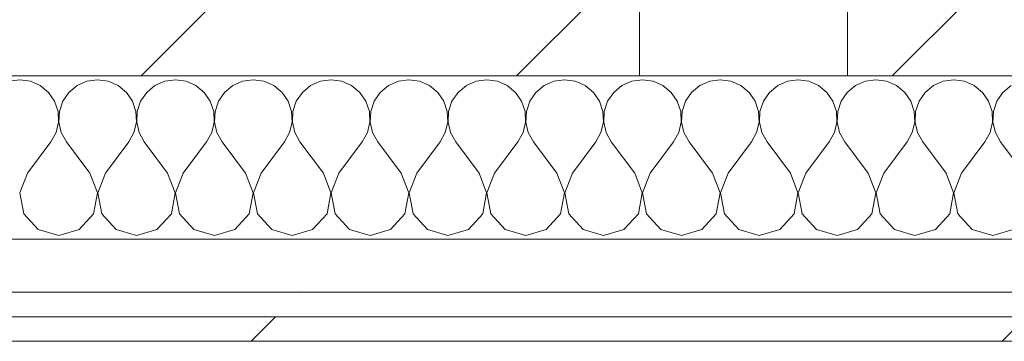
# Model space of a CAD drawing. Header units: millimetres. Extents: x -30280 to 19093, y -18706 to 4378.
# Tile 111 of 142: x -12800 to -12559, y -12560 to -12481. Entities that reach past the tile are written whole.
import ezdxf

# ---------------------------------------------------------------- set-up
doc = ezdxf.new("R2010")
doc.units = ezdxf.units.MM
doc.header["$MEASUREMENT"] = 0
doc.linetypes.add('Wipeout_Contour', pattern=[1000, 0, -1000])
doc.layers.add('10_ESTR_Pilars', color=7, linetype='Continuous')
doc.layers.add('Nuevo_08_E_Envans secs', color=7, linetype='Continuous')
for name, color, linetype, lineweight in [('10_ESTR_Pilars_Pluma_Nº__28', 7, 'Continuous', 20), ('10_ESTR_Pilars_Pluma_Nº__42', 8, 'Continuous', 25), ('Nuevo_08_E_Envans secs_Pluma_Nº__1', 7, 'Continuous', 5)]:
    doc.layers.add(name, color=color, linetype=linetype, lineweight=lineweight)
for name, color, linetype, lineweight, true_color in [('Nuevo_08_E_Envans secs_Pluma_Nº__102', 7, 'Continuous', 5, 0xcccccc), ('Nuevo_08_E_Envans secs_Pluma_Nº__171', 171, 'Continuous', 13, 0xaaaaff), ('Nuevo_08_E_Envans secs_Pluma_Nº__177', 7, 'Continuous', 15, 0xf7e046)]:
    doc.layers.add(name, color=color, linetype=linetype, lineweight=lineweight, true_color=true_color)
pattern_1 = [(45, (0, 0), (-183.8478, 183.8478), [195, -65]), (45, (7e-14, 183.85), (-183.8478, 183.8478), [195, -65])]
pattern_2 = [(45, (0, 0), (-45.96194, 45.96194), [])]

# ---------------------------------------------------------------- blocks, each defined once
blk = doc.blocks.new('*X405')
at = {"layer": 'Nuevo_08_E_Envans secs_Pluma_Nº__102', "color": 254, "linetype": 'Continuous', "lineweight": 5, "true_color": 0xcccccc}
for p, q in [((-12800, -12495.51), (-12802.6, -12495.88)), ((-12797.4, -12495.88), (-12800, -12495.51)), ((-12794.99, -12496.94), (-12797.4, -12495.88)), ((-12792.97, -12498.61), (-12794.99, -12496.94)), ((-12785.96, -12496.94), (-12787.98, -12498.61)), ((-12783.55, -12495.88), (-12785.96, -12496.94)), ((-12780.95, -12495.51), (-12783.55, -12495.88)), ((-12778.35, -12495.88), (-12780.95, -12495.51)), ((-12775.95, -12496.94), (-12778.35, -12495.88)), ((-12773.92, -12498.61), (-12775.95, -12496.94)), ((-12766.91, -12496.94), (-12768.94, -12498.61)), ((-12764.51, -12495.88), (-12766.91, -12496.94)), ((-12761.9, -12495.51), (-12764.51, -12495.88)), ((-12759.3, -12495.88), (-12761.9, -12495.51)), ((-12756.9, -12496.94), (-12759.3, -12495.88)), ((-12754.87, -12498.61), (-12756.9, -12496.94)), ((-12747.86, -12496.94), (-12749.89, -12498.61)), ((-12745.46, -12495.88), (-12747.86, -12496.94)), ((-12742.86, -12495.51), (-12745.46, -12495.88)), ((-12740.25, -12495.88), (-12742.86, -12495.51)), ((-12737.85, -12496.94), (-12740.25, -12495.88)), ((-12735.83, -12498.61), (-12737.85, -12496.94)), ((-12728.82, -12496.94), (-12730.84, -12498.61)), ((-12726.41, -12495.88), (-12728.82, -12496.94)), ((-12723.81, -12495.51), (-12726.41, -12495.88)), ((-12721.21, -12495.88), (-12723.81, -12495.51)), ((-12718.8, -12496.94), (-12721.21, -12495.88)), ((-12716.78, -12498.61), (-12718.8, -12496.94)), ((-12709.77, -12496.94), (-12711.79, -12498.61)), ((-12707.36, -12495.88), (-12709.77, -12496.94)), ((-12704.76, -12495.51), (-12707.36, -12495.88)), ((-12702.16, -12495.88), (-12704.76, -12495.51)), ((-12699.75, -12496.94), (-12702.16, -12495.88)), ((-12697.73, -12498.61), (-12699.75, -12496.94)), ((-12690.72, -12496.94), (-12692.74, -12498.61)), ((-12688.32, -12495.88), (-12690.72, -12496.94)), ((-12685.71, -12495.51), (-12688.32, -12495.88)), ((-12683.11, -12495.88), (-12685.71, -12495.51)), ((-12680.71, -12496.94), (-12683.11, -12495.88)), ((-12678.68, -12498.61), (-12680.71, -12496.94)), ((-12671.67, -12496.94), (-12673.7, -12498.61)), ((-12669.27, -12495.88), (-12671.67, -12496.94)), ((-12666.67, -12495.51), (-12669.27, -12495.88)), ((-12664.06, -12495.88), (-12666.67, -12495.51)), ((-12661.66, -12496.94), (-12664.06, -12495.88)), ((-12659.64, -12498.61), (-12661.66, -12496.94)), ((-12652.63, -12496.94), (-12654.65, -12498.61)), ((-12650.22, -12495.88), (-12652.63, -12496.94)), ((-12647.62, -12495.51), (-12650.22, -12495.88)), ((-12645.02, -12495.88), (-12647.62, -12495.51)), ((-12642.61, -12496.94), (-12645.02, -12495.88)), ((-12640.59, -12498.61), (-12642.61, -12496.94)), ((-12633.58, -12496.94), (-12635.6, -12498.61)), ((-12631.17, -12495.88), (-12633.58, -12496.94)), ((-12628.57, -12495.51), (-12631.17, -12495.88)), ((-12625.97, -12495.88), (-12628.57, -12495.51)), ((-12623.56, -12496.94), (-12625.97, -12495.88)), ((-12621.54, -12498.61), (-12623.56, -12496.94)), ((-12614.53, -12496.94), (-12616.55, -12498.61)), ((-12612.13, -12495.88), (-12614.53, -12496.94)), ((-12609.52, -12495.51), (-12612.13, -12495.88)), ((-12606.92, -12495.88), (-12609.52, -12495.51)), ((-12604.52, -12496.94), (-12606.92, -12495.88)), ((-12602.49, -12498.61), (-12604.52, -12496.94)), ((-12595.48, -12496.94), (-12597.51, -12498.61)), ((-12593.08, -12495.88), (-12595.48, -12496.94)), ((-12590.48, -12495.51), (-12593.08, -12495.88)), ((-12587.87, -12495.88), (-12590.48, -12495.51)), ((-12585.47, -12496.94), (-12587.87, -12495.88)), ((-12583.45, -12498.61), (-12585.47, -12496.94)), ((-12576.44, -12496.94), (-12578.46, -12498.61)), ((-12574.03, -12495.88), (-12576.44, -12496.94)), ((-12571.43, -12495.51), (-12574.03, -12495.88)), ((-12568.83, -12495.88), (-12571.43, -12495.51)), ((-12566.42, -12496.94), (-12568.83, -12495.88)), ((-12564.4, -12498.61), (-12566.42, -12496.94)), ((-12557.39, -12496.94), (-12559.41, -12498.61)), ((-12791.48, -12500.78), (-12792.97, -12498.61)), ((-12787.98, -12498.61), (-12789.47, -12500.78)), ((-12772.43, -12500.78), (-12773.92, -12498.61)), ((-12768.94, -12498.61), (-12770.42, -12500.78)), ((-12753.39, -12500.78), (-12754.87, -12498.61)), ((-12749.89, -12498.61), (-12751.38, -12500.78)), ((-12734.34, -12500.78), (-12735.83, -12498.61)), ((-12730.84, -12498.61), (-12732.33, -12500.78)), ((-12715.29, -12500.78), (-12716.78, -12498.61)), ((-12711.79, -12498.61), (-12713.28, -12500.78)), ((-12696.24, -12500.78), (-12697.73, -12498.61)), ((-12692.74, -12498.61), (-12694.23, -12500.78)), ((-12677.2, -12500.78), (-12678.68, -12498.61)), ((-12673.7, -12498.61), (-12675.19, -12500.78)), ((-12658.15, -12500.78), (-12659.64, -12498.61)), ((-12654.65, -12498.61), (-12656.14, -12500.78)), ((-12639.1, -12500.78), (-12640.59, -12498.61)), ((-12635.6, -12498.61), (-12637.09, -12500.78)), ((-12620.05, -12500.78), (-12621.54, -12498.61)), ((-12616.55, -12498.61), (-12618.04, -12500.78)), ((-12601.01, -12500.78), (-12602.49, -12498.61)), ((-12597.51, -12498.61), (-12598.99, -12500.78)), ((-12581.96, -12500.78), (-12583.45, -12498.61)), ((-12578.46, -12498.61), (-12579.95, -12500.78)), ((-12562.91, -12500.78), (-12564.4, -12498.61)), ((-12559.41, -12498.61), (-12560.9, -12500.78)), ((-12790.64, -12503.27), (-12791.48, -12500.78)), ((-12789.47, -12500.78), (-12790.31, -12503.27)), ((-12771.59, -12503.27), (-12772.43, -12500.78)), ((-12770.42, -12500.78), (-12771.26, -12503.27)), ((-12752.55, -12503.27), (-12753.39, -12500.78)), ((-12751.38, -12500.78), (-12752.22, -12503.27)), ((-12733.5, -12503.27), (-12734.34, -12500.78)), ((-12732.33, -12500.78), (-12733.17, -12503.27)), ((-12714.45, -12503.27), (-12715.29, -12500.78)), ((-12713.28, -12500.78), (-12714.12, -12503.27)), ((-12695.4, -12503.27), (-12696.24, -12500.78)), ((-12694.23, -12500.78), (-12695.07, -12503.27)), ((-12676.36, -12503.27), (-12677.2, -12500.78)), ((-12675.19, -12500.78), (-12676.02, -12503.27)), ((-12657.31, -12503.27), (-12658.15, -12500.78)), ((-12656.14, -12500.78), (-12656.98, -12503.27)), ((-12638.26, -12503.27), (-12639.1, -12500.78)), ((-12637.09, -12500.78), (-12637.93, -12503.27)), ((-12619.21, -12503.27), (-12620.05, -12500.78)), ((-12618.04, -12500.78), (-12618.88, -12503.27)), ((-12600.17, -12503.27), (-12601.01, -12500.78)), ((-12598.99, -12500.78), (-12599.83, -12503.27)), ((-12581.12, -12503.27), (-12581.96, -12500.78)), ((-12579.95, -12500.78), (-12580.79, -12503.27)), ((-12562.07, -12503.27), (-12562.91, -12500.78)), ((-12560.9, -12500.78), (-12561.74, -12503.27)), ((-12790.51, -12505.89), (-12790.64, -12503.27)), ((-12790.31, -12503.27), (-12790.44, -12505.89)), ((-12771.47, -12505.89), (-12771.59, -12503.27)), ((-12771.26, -12503.27), (-12771.39, -12505.89)), ((-12752.42, -12505.89), (-12752.55, -12503.27)), ((-12752.22, -12503.27), (-12752.34, -12505.89)), ((-12733.37, -12505.89), (-12733.5, -12503.27)), ((-12733.17, -12503.27), (-12733.29, -12505.89)), ((-12714.32, -12505.89), (-12714.45, -12503.27)), ((-12714.12, -12503.27), (-12714.25, -12505.89)), ((-12695.28, -12505.89), (-12695.4, -12503.27)), ((-12695.07, -12503.27), (-12695.2, -12505.89)), ((-12676.23, -12505.89), (-12676.36, -12503.27)), ((-12676.02, -12503.27), (-12676.15, -12505.89)), ((-12657.18, -12505.89), (-12657.31, -12503.27)), ((-12656.98, -12503.27), (-12657.1, -12505.89)), ((-12638.13, -12505.89), (-12638.26, -12503.27)), ((-12637.93, -12503.27), (-12638.06, -12505.89)), ((-12619.09, -12505.89), (-12619.21, -12503.27)), ((-12618.88, -12503.27), (-12619.01, -12505.89)), ((-12600.04, -12505.89), (-12600.17, -12503.27)), ((-12599.83, -12503.27), (-12599.96, -12505.89)), ((-12580.99, -12505.89), (-12581.12, -12503.27)), ((-12580.79, -12503.27), (-12580.91, -12505.89)), ((-12561.94, -12505.89), (-12562.07, -12503.27)), ((-12561.74, -12503.27), (-12561.87, -12505.89)), ((-12791.11, -12508.45), (-12790.51, -12505.89)), ((-12790.44, -12505.89), (-12789.84, -12508.45)), ((-12772.06, -12508.45), (-12771.47, -12505.89)), ((-12771.39, -12505.89), (-12770.8, -12508.45)), ((-12753.01, -12508.45), (-12752.42, -12505.89)), ((-12752.34, -12505.89), (-12751.75, -12508.45)), ((-12733.97, -12508.45), (-12733.37, -12505.89)), ((-12733.29, -12505.89), (-12732.7, -12508.45)), ((-12714.92, -12508.45), (-12714.32, -12505.89)), ((-12714.25, -12505.89), (-12713.65, -12508.45)), ((-12695.87, -12508.45), (-12695.28, -12505.89)), ((-12695.2, -12505.89), (-12694.6, -12508.45)), ((-12676.82, -12508.45), (-12676.23, -12505.89)), ((-12676.15, -12505.89), (-12675.56, -12508.45)), ((-12657.78, -12508.45), (-12657.18, -12505.89)), ((-12657.1, -12505.89), (-12656.51, -12508.45)), ((-12638.73, -12508.45), (-12638.13, -12505.89)), ((-12638.06, -12505.89), (-12637.46, -12508.45)), ((-12619.68, -12508.45), (-12619.09, -12505.89)), ((-12619.01, -12505.89), (-12618.41, -12508.45)), ((-12600.63, -12508.45), (-12600.04, -12505.89)), ((-12599.96, -12505.89), (-12599.37, -12508.45)), ((-12581.59, -12508.45), (-12580.99, -12505.89)), ((-12580.91, -12505.89), (-12580.32, -12508.45)), ((-12562.54, -12508.45), (-12561.94, -12505.89)), ((-12561.87, -12505.89), (-12561.27, -12508.45)), ((-12792.38, -12510.75), (-12791.11, -12508.45)), ((-12789.84, -12508.45), (-12788.57, -12510.75)), ((-12773.33, -12510.75), (-12772.06, -12508.45)), ((-12770.8, -12508.45), (-12769.52, -12510.75)), ((-12754.29, -12510.75), (-12753.01, -12508.45)), ((-12751.75, -12508.45), (-12750.48, -12510.75)), ((-12735.24, -12510.75), (-12733.97, -12508.45)), ((-12732.7, -12508.45), (-12731.43, -12510.75)), ((-12716.19, -12510.75), (-12714.92, -12508.45)), ((-12713.65, -12508.45), (-12712.38, -12510.75)), ((-12697.14, -12510.75), (-12695.87, -12508.45)), ((-12694.6, -12508.45), (-12693.33, -12510.75)), ((-12678.1, -12510.75), (-12676.82, -12508.45)), ((-12675.56, -12508.45), (-12674.29, -12510.75)), ((-12659.05, -12510.75), (-12657.78, -12508.45)), ((-12656.51, -12508.45), (-12655.24, -12510.75)), ((-12640, -12510.75), (-12638.73, -12508.45)), ((-12637.46, -12508.45), (-12636.19, -12510.75)), ((-12620.95, -12510.75), (-12619.68, -12508.45)), ((-12618.41, -12508.45), (-12617.14, -12510.75)), ((-12601.9, -12510.75), (-12600.63, -12508.45)), ((-12599.37, -12508.45), (-12598.1, -12510.75)), ((-12582.86, -12510.75), (-12581.59, -12508.45)), ((-12580.32, -12508.45), (-12579.05, -12510.75)), ((-12563.81, -12510.75), (-12562.54, -12508.45)), ((-12561.27, -12508.45), (-12560, -12510.75)), ((-12798.1, -12518.37), (-12792.38, -12510.75)), ((-12782.86, -12518.37), (-12788.57, -12510.75)), ((-12779.05, -12518.37), (-12773.33, -12510.75)), ((-12763.81, -12518.37), (-12769.52, -12510.75)), ((-12760, -12518.37), (-12754.29, -12510.75)), ((-12744.76, -12518.37), (-12750.48, -12510.75)), ((-12740.95, -12518.37), (-12735.24, -12510.75)), ((-12725.71, -12518.37), (-12731.43, -12510.75)), ((-12721.9, -12518.37), (-12716.19, -12510.75)), ((-12706.67, -12518.37), (-12712.38, -12510.75)), ((-12702.86, -12518.37), (-12697.14, -12510.75)), ((-12687.62, -12518.37), (-12693.33, -12510.75)), ((-12683.81, -12518.37), (-12678.1, -12510.75)), ((-12668.57, -12518.37), (-12674.29, -12510.75)), ((-12664.76, -12518.37), (-12659.05, -12510.75)), ((-12649.52, -12518.37), (-12655.24, -12510.75)), ((-12645.71, -12518.37), (-12640, -12510.75)), ((-12630.48, -12518.37), (-12636.19, -12510.75)), ((-12626.67, -12518.37), (-12620.95, -12510.75)), ((-12611.43, -12518.37), (-12617.14, -12510.75)), ((-12607.62, -12518.37), (-12601.9, -12510.75)), ((-12592.38, -12518.37), (-12598.1, -12510.75)), ((-12588.57, -12518.37), (-12582.86, -12510.75)), ((-12573.33, -12518.37), (-12579.05, -12510.75)), ((-12569.52, -12518.37), (-12563.81, -12510.75)), ((-12554.29, -12518.37), (-12560, -12510.75)), ((-12798.1, -12518.37), (-12799.96, -12523.23)), ((-12780.99, -12523.23), (-12782.86, -12518.37)), ((-12779.05, -12518.37), (-12780.91, -12523.23)), ((-12761.94, -12523.23), (-12763.81, -12518.37)), ((-12760, -12518.37), (-12761.87, -12523.23)), ((-12742.9, -12523.23), (-12744.76, -12518.37)), ((-12740.95, -12518.37), (-12742.82, -12523.23)), ((-12723.85, -12523.23), (-12725.71, -12518.37)), ((-12721.9, -12518.37), (-12723.77, -12523.23)), ((-12704.8, -12523.23), (-12706.67, -12518.37)), ((-12702.86, -12518.37), (-12704.72, -12523.23)), ((-12685.75, -12523.23), (-12687.62, -12518.37)), ((-12683.81, -12518.37), (-12685.68, -12523.23)), ((-12666.71, -12523.23), (-12668.57, -12518.37)), ((-12664.76, -12518.37), (-12666.63, -12523.23)), ((-12647.66, -12523.23), (-12649.52, -12518.37)), ((-12645.71, -12518.37), (-12647.58, -12523.23)), ((-12628.61, -12523.23), (-12630.48, -12518.37)), ((-12626.67, -12518.37), (-12628.53, -12523.23)), ((-12609.56, -12523.23), (-12611.43, -12518.37)), ((-12607.62, -12518.37), (-12609.49, -12523.23)), ((-12590.51, -12523.23), (-12592.38, -12518.37)), ((-12588.57, -12518.37), (-12590.44, -12523.23)), ((-12571.47, -12523.23), (-12573.33, -12518.37)), ((-12569.52, -12518.37), (-12571.39, -12523.23)), ((-12799.96, -12523.23), (-12798.99, -12528.34)), ((-12781.96, -12528.34), (-12780.99, -12523.23)), ((-12780.91, -12523.23), (-12779.95, -12528.34)), ((-12762.91, -12528.34), (-12761.94, -12523.23)), ((-12761.87, -12523.23), (-12760.9, -12528.34)), ((-12743.86, -12528.34), (-12742.9, -12523.23)), ((-12742.82, -12523.23), (-12741.85, -12528.34)), ((-12724.81, -12528.34), (-12723.85, -12523.23)), ((-12723.77, -12523.23), (-12722.8, -12528.34)), ((-12705.77, -12528.34), (-12704.8, -12523.23)), ((-12704.72, -12523.23), (-12703.76, -12528.34)), ((-12686.72, -12528.34), (-12685.75, -12523.23)), ((-12685.68, -12523.23), (-12684.71, -12528.34)), ((-12667.67, -12528.34), (-12666.71, -12523.23)), ((-12666.63, -12523.23), (-12665.66, -12528.34)), ((-12648.62, -12528.34), (-12647.66, -12523.23)), ((-12647.58, -12523.23), (-12646.61, -12528.34)), ((-12629.58, -12528.34), (-12628.61, -12523.23)), ((-12628.53, -12523.23), (-12627.57, -12528.34)), ((-12610.53, -12528.34), (-12609.56, -12523.23)), ((-12609.49, -12523.23), (-12608.52, -12528.34)), ((-12591.48, -12528.34), (-12590.51, -12523.23)), ((-12590.44, -12523.23), (-12589.47, -12528.34)), ((-12572.43, -12528.34), (-12571.47, -12523.23)), ((-12571.39, -12523.23), (-12570.42, -12528.34)), ((-12798.99, -12528.34), (-12795.48, -12532.19)), ((-12785.47, -12532.19), (-12781.96, -12528.34)), ((-12779.95, -12528.34), (-12776.44, -12532.19)), ((-12766.42, -12532.19), (-12762.91, -12528.34)), ((-12760.9, -12528.34), (-12757.39, -12532.19)), ((-12747.37, -12532.19), (-12743.86, -12528.34)), ((-12741.85, -12528.34), (-12738.34, -12532.19)), ((-12728.33, -12532.19), (-12724.81, -12528.34)), ((-12722.8, -12528.34), (-12719.29, -12532.19)), ((-12709.28, -12532.19), (-12705.77, -12528.34)), ((-12703.76, -12528.34), (-12700.25, -12532.19)), ((-12690.23, -12532.19), (-12686.72, -12528.34)), ((-12684.71, -12528.34), (-12681.2, -12532.19)), ((-12671.18, -12532.19), (-12667.67, -12528.34)), ((-12665.66, -12528.34), (-12662.15, -12532.19)), ((-12652.14, -12532.19), (-12648.62, -12528.34)), ((-12646.61, -12528.34), (-12643.1, -12532.19)), ((-12633.09, -12532.19), (-12629.58, -12528.34)), ((-12627.57, -12528.34), (-12624.05, -12532.19)), ((-12614.04, -12532.19), (-12610.53, -12528.34)), ((-12608.52, -12528.34), (-12605.01, -12532.19)), ((-12594.99, -12532.19), (-12591.48, -12528.34)), ((-12589.47, -12528.34), (-12585.96, -12532.19)), ((-12575.95, -12532.19), (-12572.43, -12528.34)), ((-12570.42, -12528.34), (-12566.91, -12532.19)), ((-12795.48, -12532.19), (-12790.48, -12533.61)), ((-12790.48, -12533.61), (-12785.47, -12532.19)), ((-12776.44, -12532.19), (-12771.43, -12533.61)), ((-12771.43, -12533.61), (-12766.42, -12532.19)), ((-12757.39, -12532.19), (-12752.38, -12533.61)), ((-12752.38, -12533.61), (-12747.37, -12532.19)), ((-12738.34, -12532.19), (-12733.33, -12533.61)), ((-12733.33, -12533.61), (-12728.33, -12532.19)), ((-12719.29, -12532.19), (-12714.29, -12533.61)), ((-12714.29, -12533.61), (-12709.28, -12532.19)), ((-12700.25, -12532.19), (-12695.24, -12533.61)), ((-12695.24, -12533.61), (-12690.23, -12532.19)), ((-12681.2, -12532.19), (-12676.19, -12533.61)), ((-12676.19, -12533.61), (-12671.18, -12532.19)), ((-12662.15, -12532.19), (-12657.14, -12533.61)), ((-12657.14, -12533.61), (-12652.14, -12532.19)), ((-12643.1, -12532.19), (-12638.1, -12533.61)), ((-12638.1, -12533.61), (-12633.09, -12532.19)), ((-12624.05, -12532.19), (-12619.05, -12533.61)), ((-12619.05, -12533.61), (-12614.04, -12532.19)), ((-12605.01, -12532.19), (-12600, -12533.61)), ((-12600, -12533.61), (-12594.99, -12532.19)), ((-12585.96, -12532.19), (-12580.95, -12533.61)), ((-12580.95, -12533.61), (-12575.95, -12532.19)), ((-12566.91, -12532.19), (-12561.9, -12533.61)), ((-12561.9, -12533.61), (-12556.9, -12532.19))]:
    blk.add_line(p, q, dxfattribs=at)
blk = doc.blocks.new('Muro_110_1', base_point=(-13084.96, -12494.56))
at = {"layer": 'Nuevo_08_E_Envans secs_Pluma_Nº__1', "color": 7, "linetype": 'Continuous', "lineweight": 5, "flags": 128}
blk.add_lwpolyline([(-12597.42, -12494.56), (-12648.37, -12494.56)], dxfattribs=at)
at = {"color": 254, "linetype": 'Wipeout_Contour', "lineweight": 0, "ltscale": 70971.794008}
blk.add_wipeout([(-12157.42, -12534.56), (-12939.01, -12534.56), (-12939.03, -12547.56), (-12157.42, -12547.56)], dxfattribs=at).dxf.layer = 'Nuevo_08_E_Envans secs'
at = {"color": 254, "linetype": 'Wipeout_Contour', "lineweight": 0, "ltscale": 70989.249657}
blk.add_wipeout([(-12138.42, -12553.56), (-12939.04, -12553.56), (-12939.05, -12559.56), (-12138.42, -12559.56)], dxfattribs=at).dxf.layer = 'Nuevo_08_E_Envans secs'
at = {"layer": 'Nuevo_08_E_Envans secs_Pluma_Nº__171', "linetype": 'Continuous', "lineweight": 13, "true_color": 0xaaaaff}
h = blk.add_hatch(dxfattribs=at)
h.set_pattern_fill('Panellat_HPL_0001', color=161, style=0, pattern_type=2)
h.set_pattern_definition(pattern_1)
h.paths.add_polyline_path([(-12138.42, -12553.56), (-12939.04, -12553.56), (-12939.05, -12559.56), (-12138.42, -12559.56)])
at = {"layer": 'Nuevo_08_E_Envans secs_Pluma_Nº__177', "linetype": 'Continuous', "lineweight": 15, "true_color": 0xf7e046}
h = blk.add_hatch(dxfattribs=at)
h.set_pattern_fill('Panellat_HPL_0001', color=53, style=0, pattern_type=2)
h.set_pattern_definition(pattern_1)
h.paths.add_polyline_path([(-12157.42, -12534.56), (-12939.01, -12534.56), (-12939.03, -12547.56), (-12157.42, -12547.56)])
at = {"layer": 'Nuevo_08_E_Envans secs_Pluma_Nº__1', "color": 7, "linetype": 'Continuous', "lineweight": 5}
for p, q in [((-12939.01, -12534.56), (-12197.42, -12534.56)), ((-12939.03, -12547.56), (-12157.42, -12547.56)), ((-12939.04, -12553.56), (-12144.42, -12553.56))]:
    blk.add_line(p, q, dxfattribs=at)
at = {"layer": 'Nuevo_08_E_Envans secs_Pluma_Nº__1', "color": 7, "linetype": 'Continuous', "lineweight": 5, "flags": 128}
blk.add_lwpolyline([(-12939.05, -12559.56), (-12132.42, -12559.56)], dxfattribs=at)
at = {"layer": 'Nuevo_08_E_Envans secs', "color": 7, "lineweight": 20}
blk.add_blockref('*X405', (0, 0), dxfattribs=at)
blk = doc.blocks.new('Pilar_16_1', base_point=(-12397.42, -12294.56))
at = {"color": 254, "linetype": 'Wipeout_Contour', "lineweight": 0, "ltscale": 69844.628683}
blk.add_wipeout([(-12597.42, -12494.56), (-12197.42, -12494.56), (-12197.42, -12094.56), (-12597.42, -12094.56)], dxfattribs=at).dxf.layer = '10_ESTR_Pilars'
at = {"layer": '10_ESTR_Pilars_Pluma_Nº__42', "linetype": 'Continuous', "lineweight": 25}
h = blk.add_hatch(dxfattribs=at)
h.set_pattern_fill('00_GCT_trama_45º_e1_400__05', color=8, style=0, pattern_type=2)
h.set_pattern_definition(pattern_2)
h.paths.add_polyline_path([(-12597.42, -12494.56), (-12197.42, -12494.56), (-12197.42, -12094.56), (-12597.42, -12094.56)])
at = {"layer": '10_ESTR_Pilars_Pluma_Nº__28', "color": 7, "linetype": 'Continuous', "lineweight": 20, "flags": 128}
blk.add_lwpolyline([(-12597.42, -12494.56), (-12197.42, -12494.56), (-12197.42, -12094.56), (-12597.42, -12094.56)], close=True, dxfattribs=at)
blk = doc.blocks.new('Pilar_17_1', base_point=(-12848.37, -12294.56))
at = {"color": 254, "linetype": 'Wipeout_Contour', "lineweight": 0, "ltscale": 71136.667689}
blk.add_wipeout([(-13048.37, -12494.56), (-12648.37, -12494.56), (-12648.37, -12094.56), (-13048.37, -12094.56)], dxfattribs=at).dxf.layer = '10_ESTR_Pilars'
at = {"layer": '10_ESTR_Pilars_Pluma_Nº__42', "linetype": 'Continuous', "lineweight": 25}
h = blk.add_hatch(dxfattribs=at)
h.set_pattern_fill('00_GCT_trama_45º_e1_400__05', color=8, style=0, pattern_type=2)
h.set_pattern_definition(pattern_2)
h.paths.add_polyline_path([(-13048.37, -12494.56), (-12648.37, -12494.56), (-12648.37, -12094.56), (-13048.37, -12094.56)])
at = {"layer": '10_ESTR_Pilars_Pluma_Nº__28', "color": 7, "linetype": 'Continuous', "lineweight": 20, "flags": 128}
blk.add_lwpolyline([(-13048.37, -12494.56), (-12648.37, -12494.56), (-12648.37, -12094.56), (-13048.37, -12094.56)], close=True, dxfattribs=at)

msp = doc.modelspace()

# ---------------------------------------------------------------- block references
at = {"layer": 'Nuevo_08_E_Envans secs', "color": 7, "lineweight": 20}
msp.add_blockref('Muro_110_1', (-13084.96, -12494.56), dxfattribs=at)

# ---------------------------------------------------------------- next in the draw order: block references
at = {"layer": '10_ESTR_Pilars', "color": 7, "lineweight": 20}
msp.add_blockref('Pilar_16_1', (-12397.42, -12294.56), dxfattribs=at)

# ---------------------------------------------------------------- next in the draw order: block references
msp.add_blockref('Pilar_17_1', (-12848.37, -12294.56), dxfattribs=at)

doc.saveas('drawing.dxf')
